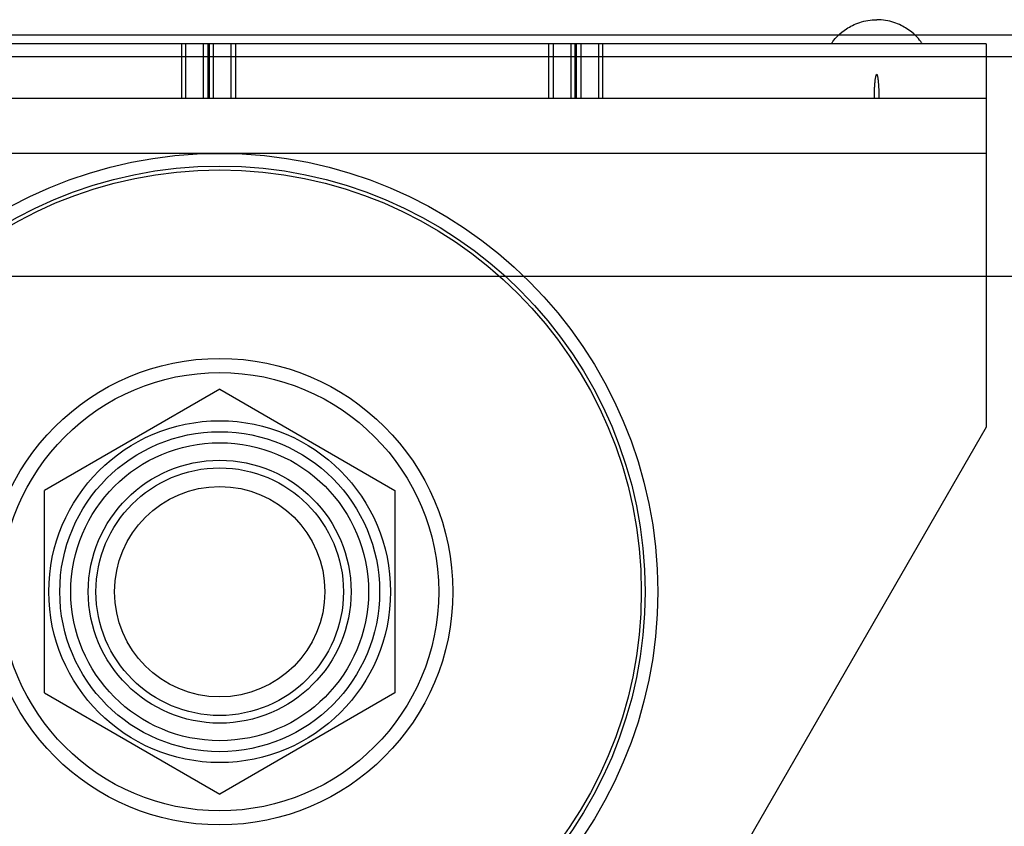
# Model space of a CAD drawing. Header units: millimetres. Extents: x 91 to 696, y 236 to 852.
# Tile 39 of 52: x 151 to 196, y 778 to 815. Entities that reach past the tile are written whole.
import ezdxf

# ---------------------------------------------------------------- set-up
doc = ezdxf.new("R2010")
doc.units = ezdxf.units.MM
doc.header["$LTSCALE"] = 70.538372
doc.layers.get('0').update_dxf_attribs({"linetype": 'CONTINUOUS'})

msp = doc.modelspace()

# ---------------------------------------------------------------- linework, layer by layer
at = {"color": 7, "linetype": 'Continuous'}
for p, q in [((687.415, 814.432), (98.915, 814.432)), ((194.915, 814.032), (140.665, 814.032)), ((158.174, 814.032), (158.174, 811.532)), ((158.369, 811.532), (158.369, 814.032)), ((159.173, 811.532), (159.173, 814.032)), ((159.368, 814.032), (159.368, 811.532)), ((159.44, 814.032), (159.44, 811.532)), ((159.636, 811.532), (159.636, 814.032)), ((160.439, 811.532), (160.439, 814.032)), ((160.634, 814.032), (160.634, 811.532)), ((174.945, 811.532), (174.945, 814.032)), ((175.141, 814.032), (175.141, 811.532)), ((175.944, 814.032), (175.944, 811.532)), ((176.139, 811.532), (176.139, 814.032)), ((176.211, 811.532), (176.211, 814.032)), ((176.407, 814.032), (176.407, 811.532)), ((177.21, 814.032), (177.21, 811.532)), ((177.406, 811.532), (177.406, 814.032)), ((194.915, 814.032), (194.915, 796.532)), ((687.415, 813.432), (98.915, 813.432)), ((194.915, 811.532), (140.665, 811.532)), ((194.915, 809.032), (140.665, 809.032)), ((101.915, 803.432), (684.415, 803.432)), ((159.915, 798.27), (151.915, 793.651)), ((159.915, 798.27), (167.915, 793.651)), ((194.915, 796.532), (162.294, 740.032)), ((151.915, 784.414), (151.915, 793.651)), ((167.915, 793.651), (167.915, 784.414)), ((151.915, 784.414), (159.915, 779.795)), ((167.915, 784.414), (159.915, 779.795))]:
    msp.add_line(p, q, dxfattribs=at)
for radius in [20, 19.423, 19.25, 10.644, 10, 7.8, 7.3, 6.8, 6, 5.65, 4.8]:
    msp.add_circle((159.915, 789.032), radius, dxfattribs=at)
for points, knots in [([(187.836, 814.032), (187.858, 814.065), (187.996, 814.258), (188.302, 814.615), (189.096, 815.036), (189.642, 815.132), (189.915, 815.132)], [0, 0, 0, 0, 0.097112, 0.548556, 0.774278, 1, 1, 1, 1]), ([(191.993, 814.032), (191.971, 814.065), (191.833, 814.258), (191.527, 814.615), (190.733, 815.036), (190.188, 815.132), (189.915, 815.132)], [0, 0, 0, 0, 0.097112, 0.548556, 0.774278, 1, 1, 1, 1]), ([(189.805, 811.532), (189.805, 811.59), (189.806, 811.762), (189.813, 811.985), (189.826, 812.202), (189.842, 812.359), (189.856, 812.489), (189.884, 812.576), (189.886, 812.632), (189.915, 812.632)], [0, 0, 0, 0, 0.143795, 0.429197, 0.571898, 0.714598, 0.857299, 0.92865, 1, 1, 1, 1]), ([(190.025, 811.532), (190.025, 811.59), (190.023, 811.762), (190.016, 811.985), (190.003, 812.202), (189.987, 812.359), (189.974, 812.489), (189.945, 812.576), (189.944, 812.632), (189.915, 812.632)], [0, 0, 0, 0, 0.143795, 0.429197, 0.571898, 0.714598, 0.857299, 0.92865, 1, 1, 1, 1])]:
    msp.add_open_spline(points, degree=3, knots=knots, dxfattribs=at)

doc.saveas('drawing.dxf')
